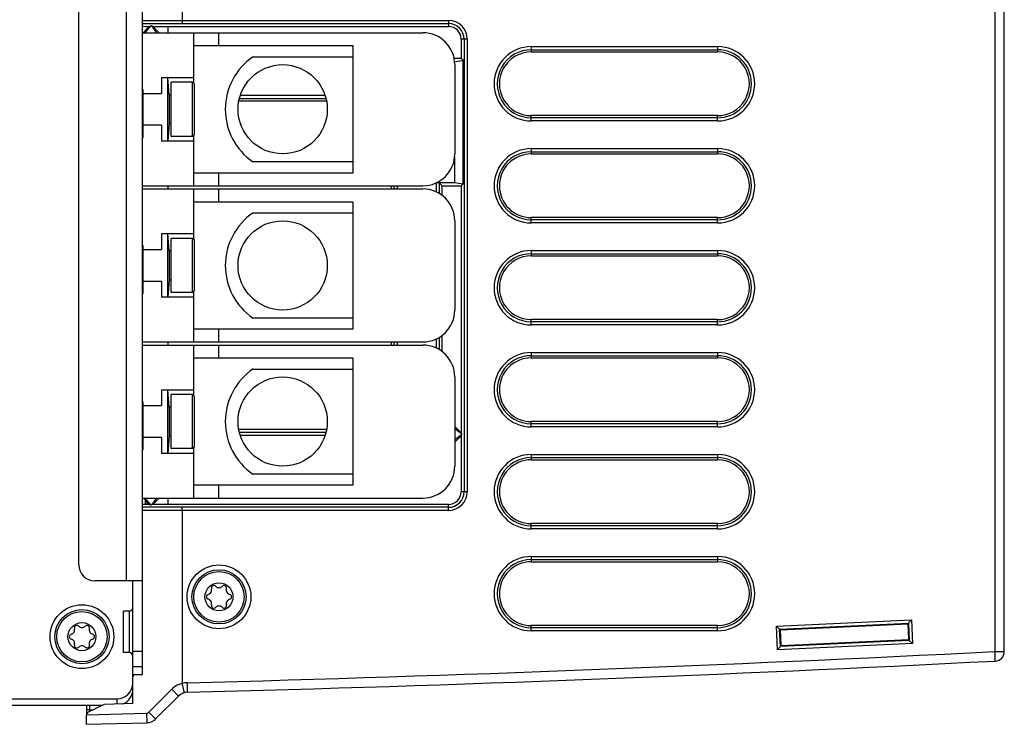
# Model space of a CAD drawing. Header units: inches. Extents: x 0 to 117, y 0 to 83.
# Tile 24 of 83: x 46.01 to 52.09, y 63.01 to 67.36. Entities that reach past the tile are written whole.
import ezdxf

# ---------------------------------------------------------------- set-up
doc = ezdxf.new("R2010")
doc.units = ezdxf.units.IN
doc.header["$LTSCALE"] = 6.431102
doc.header["$MEASUREMENT"] = 0
doc.layers.get('0').update_dxf_attribs({"linetype": 'CONTINUOUS'})
doc.layers.add('02___PRT_ALL_AXES', color=7, linetype='CONTINUOUS')

msp = doc.modelspace()

# ---------------------------------------------------------------- linework, layer by layer
at = {"color": 7, "linetype": 'CONTINUOUS'}
for p, q in [((46.7655, 63.3143), (46.7655, 75.02)), ((46.6671, 63.8916), (46.6671, 74.4428)), ((46.3718, 63.99), (46.3718, 74.3443)), ((52.0313, 71.5299), (52.0313, 63.4556)), ((52.0893, 63.4556), (52.0893, 71.5688)), ((47.0106, 67.494), (47.0106, 67.3541)), ((46.7655, 67.3534), (47.0106, 67.3541)), ((46.7655, 67.334), (47.0105, 67.3347)), ((47.0105, 67.3347), (48.6552, 67.3347)), ((47.0106, 67.3541), (48.6555, 67.3541)), ((46.7655, 67.2774), (48.4978, 67.2774)), ((46.8149, 67.3197), (46.7804, 67.2774)), ((46.7849, 67.3168), (46.8088, 67.3168)), ((46.7849, 67.2928), (46.8088, 67.3168)), ((46.8088, 67.3168), (46.8149, 67.3197)), ((46.8149, 67.3197), (46.8214, 67.3197)), ((46.8285, 67.3168), (46.8214, 67.3197)), ((46.8214, 67.3197), (46.8531, 67.2774)), ((46.8285, 67.3168), (46.8679, 67.2774)), ((47.0805, 67.2774), (47.0805, 66.9664)), ((47.238, 67.1987), (47.238, 67.2774)), ((48.7716, 67.238), (48.7519, 67.238)), ((48.7519, 67.238), (48.7519, 64.4428)), ((48.7716, 67.238), (48.7716, 64.4428)), ((47.0805, 67.1987), (48.0647, 67.1987)), ((48.0647, 67.1987), (48.0647, 66.4113)), ((49.1671, 67.1726), (50.3177, 67.1726)), ((49.1674, 67.1921), (50.318, 67.1921)), ((47.4489, 67.1298), (48.0647, 67.1298)), ((48.6939, 67.0991), (48.7458, 67.1081)), ((48.7458, 66.3444), (48.7458, 67.1081)), ((48.6947, 67.0806), (48.6947, 66.5294)), ((46.8836, 67.0018), (47.0805, 67.0018)), ((46.8836, 67.0018), (46.8836, 66.9034)), ((46.9309, 66.8945), (46.9231, 67.0018)), ((46.9231, 66.6081), (46.9231, 67.0018)), ((47.0746, 66.9723), (46.9427, 66.9723)), ((46.9427, 66.6377), (46.9427, 66.9723)), ((47.0864, 66.9605), (47.0746, 66.9723)), ((47.0746, 66.6377), (47.0746, 66.9723)), ((46.7655, 66.927), (46.7695, 66.927)), ((46.7655, 66.9196), (46.7695, 66.9196)), ((46.7655, 66.9159), (46.7695, 66.9159)), ((46.7695, 66.6317), (46.7695, 66.927)), ((47.0864, 66.6495), (47.0864, 66.9605)), ((46.7655, 66.9049), (46.7695, 66.9049)), ((46.7655, 66.8864), (46.7695, 66.8864)), ((46.7655, 66.868), (46.7695, 66.868)), ((46.7655, 66.8643), (46.7695, 66.8643)), ((46.7655, 66.8569), (46.7695, 66.8569)), ((46.7695, 66.9034), (46.8836, 66.9034)), ((46.9309, 66.8945), (46.9309, 66.7154)), ((46.9427, 66.8932), (46.9309, 66.8932)), ((47.3644, 66.8721), (47.8989, 66.8721)), ((47.37, 66.8915), (47.8933, 66.8915)), ((46.7655, 66.8421), (46.7695, 66.8421)), ((46.7655, 66.8274), (46.7695, 66.8274)), ((46.7655, 66.8089), (46.7695, 66.8089)), ((46.7655, 66.7941), (46.7695, 66.7941)), ((46.7655, 66.7757), (46.7695, 66.7757)), ((46.7655, 66.7609), (46.7695, 66.7609)), ((46.7655, 66.7462), (46.7695, 66.7462)), ((46.7655, 66.7388), (46.7695, 66.7388)), ((46.7655, 66.7351), (46.7695, 66.7351)), ((46.7655, 66.724), (46.7695, 66.724)), ((50.3177, 66.7523), (49.1671, 66.7523)), ((50.318, 66.7328), (49.1674, 66.7328)), ((46.7655, 66.7056), (46.7695, 66.7056)), ((46.7655, 66.6871), (46.7695, 66.6871)), ((46.7655, 66.6687), (46.7695, 66.6687)), ((46.8836, 66.7066), (46.7695, 66.7066)), ((46.8836, 66.7066), (46.8836, 66.6081)), ((46.9309, 66.7154), (46.9231, 66.6081)), ((46.9427, 66.7168), (46.9309, 66.7168)), ((46.7655, 66.6502), (46.7695, 66.6502)), ((46.7655, 66.6391), (46.7695, 66.6391)), ((46.7655, 66.6317), (46.7695, 66.6317)), ((47.0805, 66.6081), (46.8836, 66.6081)), ((47.0746, 66.6377), (46.9427, 66.6377)), ((47.0864, 66.6495), (47.0746, 66.6377)), ((47.0805, 66.6436), (47.0805, 66.3325)), ((49.1671, 66.5427), (50.3177, 66.5427)), ((49.1674, 66.5622), (50.318, 66.5622)), ((48.0647, 66.4802), (47.4482, 66.4802)), ((48.6939, 66.5129), (48.6939, 66.3534)), ((48.0647, 66.4113), (47.0805, 66.4113)), ((47.238, 66.3325), (47.238, 66.4113)), ((46.7655, 66.3325), (48.4978, 66.3325)), ((46.7655, 66.3128), (48.4978, 66.3128)), ((47.0805, 66.3128), (47.0805, 66.0018)), ((47.238, 66.2341), (47.238, 66.3128)), ((48.3188, 66.3325), (48.3188, 66.3128)), ((48.3385, 66.3325), (48.3385, 66.3128)), ((48.5788, 66.35), (48.5788, 66.2954)), ((48.5859, 66.3534), (48.6939, 66.3534)), ((48.5978, 66.3506), (48.5978, 66.2855)), ((48.6939, 66.3534), (48.7458, 66.3444)), ((47.0805, 66.2341), (48.0647, 66.2341)), ((48.0647, 66.2341), (48.0647, 65.4467)), ((47.4489, 66.1652), (48.0647, 66.1652)), ((48.6947, 66.116), (48.6947, 65.5648)), ((50.3177, 66.1224), (49.1671, 66.1224)), ((50.318, 66.1029), (49.1674, 66.1029)), ((46.8836, 66.0373), (47.0805, 66.0373)), ((46.8836, 66.0373), (46.8836, 65.9388)), ((46.9309, 65.93), (46.9231, 66.0373)), ((46.9231, 65.6436), (46.9231, 66.0373)), ((47.0746, 66.0077), (46.9427, 66.0077)), ((46.9427, 65.6731), (46.9427, 66.0077)), ((47.0864, 65.9959), (47.0746, 66.0077)), ((47.0746, 65.6731), (47.0746, 66.0077)), ((47.0864, 65.6849), (47.0864, 65.9959)), ((46.7655, 65.9625), (46.7695, 65.9625)), ((46.7655, 65.9551), (46.7695, 65.9551)), ((46.7655, 65.9514), (46.7695, 65.9514)), ((46.7655, 65.9403), (46.7695, 65.9403)), ((46.7695, 65.6672), (46.7695, 65.9625)), ((46.7695, 65.9388), (46.8836, 65.9388)), ((49.1674, 65.9323), (50.318, 65.9323)), ((46.7655, 65.9219), (46.7695, 65.9219)), ((46.7655, 65.9152), (46.7695, 65.9152)), ((46.9309, 65.93), (46.9309, 65.7508)), ((46.9427, 65.9286), (46.9309, 65.9286)), ((49.1671, 65.9128), (50.3177, 65.9128)), ((46.7655, 65.8562), (46.7695, 65.8562)), ((46.7655, 65.8266), (46.7695, 65.8266)), ((46.7655, 65.7676), (46.7695, 65.7676)), ((46.7655, 65.7631), (46.7695, 65.7631)), ((46.9309, 65.7508), (46.9231, 65.6436)), ((46.9427, 65.7522), (46.9309, 65.7522)), ((46.7655, 65.741), (46.7695, 65.741)), ((46.8836, 65.742), (46.7695, 65.742)), ((46.8836, 65.742), (46.8836, 65.6436)), ((46.7655, 65.6672), (46.7695, 65.6672)), ((47.0805, 65.6436), (46.8836, 65.6436)), ((47.0746, 65.6731), (46.9427, 65.6731)), ((47.0864, 65.6849), (47.0746, 65.6731)), ((47.0805, 65.679), (47.0805, 65.368)), ((48.0647, 65.5156), (47.4482, 65.5156)), ((48.0647, 65.4467), (47.0805, 65.4467)), ((47.238, 65.368), (47.238, 65.4467)), ((50.3177, 65.4925), (49.1671, 65.4925)), ((50.318, 65.4729), (49.1674, 65.4729)), ((48.5788, 65.3854), (48.5788, 65.3308)), ((48.5978, 65.3953), (48.5978, 65.3209)), ((46.7655, 65.368), (48.4978, 65.368)), ((46.7655, 65.3483), (48.4978, 65.3483)), ((47.0805, 65.3483), (47.0805, 65.0373)), ((47.238, 65.2695), (47.238, 65.3483)), ((48.3188, 65.368), (48.3188, 65.3483)), ((48.3385, 65.368), (48.3385, 65.3483)), ((47.0805, 65.2695), (48.0647, 65.2695)), ((48.0647, 65.2695), (48.0647, 64.4821)), ((49.1671, 65.2828), (50.3177, 65.2828)), ((49.1674, 65.3024), (50.318, 65.3024)), ((47.4489, 65.2006), (48.0647, 65.2006)), ((48.6947, 65.1514), (48.6947, 64.6003)), ((46.8836, 65.0727), (47.0805, 65.0727)), ((46.8836, 65.0727), (46.8836, 64.9743)), ((46.9309, 64.9654), (46.9231, 65.0727)), ((46.9231, 64.679), (46.9231, 65.0727)), ((47.0746, 65.0432), (46.9427, 65.0432)), ((46.9427, 64.7085), (46.9427, 65.0432)), ((47.0864, 65.0314), (47.0746, 65.0432)), ((47.0746, 64.7085), (47.0746, 65.0432)), ((47.0864, 64.7203), (47.0864, 65.0314)), ((46.7655, 64.9979), (46.7695, 64.9979)), ((46.7655, 64.9905), (46.7695, 64.9905)), ((46.7655, 64.9868), (46.7695, 64.9868)), ((46.7655, 64.9757), (46.7695, 64.9757)), ((46.7695, 64.7026), (46.7695, 64.9979)), ((46.7695, 64.9743), (46.8836, 64.9743)), ((46.9309, 64.9654), (46.9309, 64.7863)), ((46.9427, 64.964), (46.9309, 64.964)), ((46.7655, 64.9585), (46.7695, 64.9585)), ((46.7655, 64.929), (46.7695, 64.929)), ((46.7655, 64.8995), (46.7695, 64.8995)), ((46.7655, 64.8699), (46.7695, 64.8699)), ((46.7655, 64.8404), (46.7695, 64.8404)), ((50.3177, 64.8625), (49.1671, 64.8625)), ((50.318, 64.843), (49.1674, 64.843)), ((46.7655, 64.8109), (46.7695, 64.8109)), ((46.7655, 64.7814), (46.7695, 64.7814)), ((46.7655, 64.7801), (46.7695, 64.7801)), ((46.8836, 64.7774), (46.7695, 64.7774)), ((46.8836, 64.7774), (46.8836, 64.679)), ((46.9309, 64.7863), (46.9231, 64.679)), ((46.9427, 64.7877), (46.9309, 64.7877)), ((47.8989, 64.8087), (47.3644, 64.8087)), ((47.8933, 64.7893), (47.37, 64.7893)), ((48.737, 64.7998), (48.6947, 64.8314)), ((48.737, 64.7944), (48.6947, 64.7628)), ((48.737, 64.7998), (48.737, 64.7944)), ((46.7655, 64.758), (46.7695, 64.758)), ((46.7655, 64.7395), (46.7695, 64.7395)), ((46.7655, 64.7211), (46.7695, 64.7211)), ((47.0864, 64.7203), (47.0746, 64.7085)), ((46.7655, 64.71), (46.7695, 64.71)), ((46.7655, 64.7026), (46.7695, 64.7026)), ((47.0805, 64.679), (46.8836, 64.679)), ((47.0746, 64.7085), (46.9427, 64.7085)), ((47.0805, 64.7144), (47.0805, 64.4034)), ((49.1674, 64.6724), (50.318, 64.6724)), ((49.1671, 64.6529), (50.3177, 64.6529)), ((48.0647, 64.551), (47.4482, 64.551)), ((48.0647, 64.4821), (47.0805, 64.4821)), ((47.238, 64.4034), (47.238, 64.4821)), ((48.7716, 64.4428), (48.7519, 64.4428)), ((46.7655, 64.4034), (48.4978, 64.4034)), ((46.7804, 64.4034), (46.8149, 64.3611)), ((46.8088, 64.364), (46.7849, 64.388)), ((46.8088, 64.364), (46.7849, 64.364)), ((46.7852, 64.364), (46.7852, 64.3876)), ((46.7951, 64.364), (46.7951, 64.3778)), ((46.8088, 64.364), (46.8149, 64.3611)), ((46.8149, 64.3611), (46.8214, 64.3611)), ((46.8531, 64.4034), (46.8214, 64.3611)), ((46.8285, 64.364), (46.8214, 64.3611)), ((46.8679, 64.4034), (46.8285, 64.364)), ((47.0105, 64.3461), (46.7655, 64.3468)), ((47.0106, 64.3267), (46.7655, 64.3274)), ((48.6553, 64.3461), (47.0105, 64.3461)), ((47.0106, 64.3267), (47.0107, 64.3461)), ((48.6555, 64.3267), (47.0106, 64.3267)), ((47.0106, 64.3267), (47.0106, 63.2584)), ((50.3177, 64.2326), (49.1671, 64.2326)), ((50.318, 64.2131), (49.1674, 64.2131)), ((49.1671, 64.023), (50.3177, 64.023)), ((49.1674, 64.0425), (50.318, 64.0425)), ((46.7655, 63.8916), (46.4703, 63.8916)), ((46.7065, 63.1337), (46.7065, 63.8916)), ((46.6829, 63.7046), (46.6474, 63.7046)), ((46.6474, 63.4487), (46.6474, 63.7046)), ((46.6829, 63.7046), (46.6829, 63.4487)), ((50.6811, 63.6122), (51.5156, 63.651)), ((50.7013, 63.5935), (51.4965, 63.6304)), ((51.4965, 63.6304), (51.5015, 63.5235)), ((51.5156, 63.651), (51.5224, 63.5047)), ((50.3177, 63.6027), (49.1671, 63.6027)), ((50.318, 63.5832), (49.1674, 63.5832)), ((50.6879, 63.4659), (50.6811, 63.6122)), ((50.7013, 63.5935), (50.6811, 63.6122)), ((50.7063, 63.4865), (50.7013, 63.5935)), ((51.5224, 63.5047), (50.6879, 63.4659)), ((51.5015, 63.5235), (50.7063, 63.4865)), ((51.5015, 63.5235), (51.5224, 63.5047)), ((46.6829, 63.4487), (46.6474, 63.4487)), ((46.7065, 63.4585), (46.7655, 63.4585)), ((52.0313, 63.4556), (52.0893, 63.4556)), ((46.7655, 63.3601), (46.7065, 63.3601)), ((46.7065, 63.3128), (46.7655, 63.3143)), ((46.7065, 63.2223), (46.6982, 63.2223)), ((46.8048, 63.0803), (46.9466, 63.2222)), ((46.9466, 63.2222), (46.9884, 63.1804)), ((39.2655, 63.1632), (46.6081, 63.1632)), ((46.6081, 63.1632), (46.6081, 63.1311)), ((46.8466, 63.0386), (46.9884, 63.1804)), ((39.2262, 63.1239), (46.5185, 63.1239)), ((46.4201, 63.1239), (46.4201, 63.067)), ((46.4392, 63.0948), (46.4201, 63.0948)), ((46.4202, 63.0648), (46.7914, 63.0746)), ((46.5289, 63.1291), (46.4309, 63.0801)), ((46.4392, 63.1239), (46.4392, 63.0948)), ((46.4392, 63.0948), (46.4616, 63.0954)), ((46.7065, 63.1337), (46.5289, 63.1291)), ((46.7914, 63.0746), (46.7929, 63.0155)), ((46.8048, 63.0803), (46.8466, 63.0386)), ((46.4201, 63.0058), (46.4201, 63.0625)), ((46.4201, 63.0058), (46.7929, 63.0155))]:
    msp.add_line(p, q, dxfattribs=at)
for centre, radius in [((47.6317, 66.805), 0.2756), ((47.6317, 65.8404), 0.2756), ((47.6317, 64.8758), 0.2756), ((47.238, 63.7932), 0.1969), ((47.238, 63.7932), 0.1673), ((47.238, 63.7932), 0.1555), ((47.238, 63.7932), 0.0866), ((46.3915, 63.5471), 0.1969), ((46.3915, 63.5471), 0.1673), ((46.3915, 63.5471), 0.1555), ((46.3915, 63.5471), 0.0866)]:
    msp.add_circle(centre, radius, dxfattribs=at)
for centre, radius, start, end in [((48.6552, 67.238), 0.0967, 0.0012, 89.96376), ((48.6555, 67.238), 0.1161, 0.001, 89.99875), ((48.4978, 67.0806), 0.1969, 0, 90), ((49.1674, 66.9625), 0.2297, 90.00006, 269.99994), ((49.167, 66.9625), 0.2101, 89.98729, 270.01266), ((50.3176, 66.9625), 0.2101, 270.01177, 89.98817), ((50.318, 66.9625), 0.2297, 270.00006, 89.99994), ((47.671, 66.8047), 0.3937, 124.35116, 235.52824), ((49.1674, 66.3325), 0.2297, 90.00006, 269.99994), ((49.167, 66.3325), 0.2101, 89.98729, 270.01266), ((50.3176, 66.3325), 0.2101, 270.01177, 89.98817), ((50.318, 66.3325), 0.2297, 270.00006, 89.99994), ((48.4978, 66.5294), 0.1969, 270, 360), ((48.4978, 66.116), 0.1969, 0, 90), ((47.671, 65.8402), 0.3937, 124.35116, 235.52824), ((49.1674, 65.7026), 0.2297, 90.00006, 269.99994), ((50.318, 65.7026), 0.2297, 270.00006, 89.99994), ((49.167, 65.7026), 0.2101, 89.98729, 270.01266), ((50.3176, 65.7026), 0.2101, 270.01177, 89.98817), ((48.4978, 65.5648), 0.1969, 270, 360), ((48.4978, 65.1514), 0.1969, 0, 90), ((49.1674, 65.0727), 0.2297, 90.00006, 269.99994), ((49.167, 65.0727), 0.2101, 89.98729, 270.01266), ((50.3176, 65.0727), 0.2101, 270.01177, 89.98817), ((50.318, 65.0727), 0.2297, 270.00006, 89.99994), ((47.671, 64.8756), 0.3937, 124.35116, 235.52824), ((49.1674, 64.4428), 0.2297, 90.00006, 269.99994), ((50.318, 64.4428), 0.2297, 270.00006, 89.99994), ((48.4978, 64.6003), 0.1969, 270, 360), ((49.167, 64.4428), 0.2101, 89.98729, 270.01266), ((50.3176, 64.4428), 0.2101, 270.01177, 89.98817), ((48.6552, 64.4428), 0.0967, 270.05302, 359.9994), ((48.6555, 64.4428), 0.1161, 270.00118, 359.99894), ((46.4703, 63.99), 0.0984, 180, 270), ((49.1674, 63.8128), 0.2297, 90.00006, 269.99994), ((49.167, 63.8128), 0.2101, 89.98729, 270.01266), ((50.3176, 63.8128), 0.2101, 270.01177, 89.98817), ((50.318, 63.8128), 0.2297, 270.00006, 89.99994), ((47.1758, 63.7932), 0.0156, 103.63362, 256.36638), ((47.1656, 63.8349), 0.0274, 283.63362, 16.36638), ((47.2069, 63.847), 0.0156, 43.63362, 196.36638), ((47.238, 63.8767), 0.0274, 223.63362, 316.36638), ((47.2691, 63.847), 0.0156, 343.63362, 136.36638), ((47.3103, 63.8349), 0.0274, 163.63362, 256.36638), ((47.3002, 63.7932), 0.0156, 283.63362, 76.36638), ((47.1656, 63.7514), 0.0274, 343.63362, 76.36638), ((47.2069, 63.7393), 0.0156, 163.63362, 316.36638), ((47.2691, 63.7393), 0.0156, 223.63362, 16.36638), ((47.3103, 63.7514), 0.0274, 103.63362, 196.36638), ((46.6829, 63.7282), 0.0236, 270, 360), ((47.238, 63.7096), 0.0274, 43.63362, 136.36638), ((46.3293, 63.5471), 0.0156, 103.63362, 256.36638), ((46.3192, 63.5889), 0.0274, 283.63362, 16.36638), ((46.3604, 63.601), 0.0156, 43.63362, 196.36638), ((46.3915, 63.6306), 0.0274, 223.63362, 316.36638), ((46.4226, 63.601), 0.0156, 343.63362, 136.36638), ((46.4639, 63.5889), 0.0274, 163.63362, 256.36638), ((46.4537, 63.5471), 0.0156, 283.63362, 76.36638), ((46.3192, 63.5053), 0.0274, 343.63362, 76.36638), ((46.4639, 63.5053), 0.0274, 103.63362, 196.36638), ((46.3604, 63.4932), 0.0156, 163.63362, 316.36638), ((46.3915, 63.4636), 0.0274, 43.63362, 136.36638), ((46.4226, 63.4932), 0.0156, 223.63362, 16.36638), ((46.6829, 63.4251), 0.0236, 0, 90), ((41.7149, 265.4715), 202.2792, 271.50892, 272.923393), ((52.0303, 63.4556), 0.0591, 272.92342, 360), ((41.7142, 265.4638), 202.3305, 271.508893, 272.92342), ((46.6081, 63.2617), 0.0984, 270, 360), ((46.7163, 63.3032), 0.00984, 91.5, 180), ((47.0441, 63.1247), 0.1378, 104.05671, 135), ((47.0452, 63.1243), 0.1382, 91.52947, 104.47813), ((46.6081, 63.2223), 0.0984, 293.66536, 360), ((47.0441, 63.1247), 0.0787, 91.50864, 135), ((46.4397, 63.0625), 0.0197, 116.56505, 180), ((47.1155, 63.077), 0.6765, 178.49165, 179.39757), ((46.7909, 63.0942), 0.0197, 271.5, 315), ((46.7909, 63.0942), 0.0787, 271.5, 315)]:
    msp.add_arc(centre, radius, start, end, dxfattribs=at)
for centre, major_axis, ratio, start_param, end_param in [((46.7852, 67.3203), (0.0197, 0.0001), 0.176325, 3.141033, 4.694376), ((46.7852, 67.2895), (0.0196, 0.0199), 0.092431, 1.494767, 2.300554), ((48.5785, 66.3499), (0.0197, 0.0001), 0.176325, 0.173973, 1.204499), ((46.7852, 64.3606), (0.0197, -0.0001), 0.176325, 1.58881, 3.142153), ((46.7852, 64.3913), (-0.0196, 0.0199), 0.092431, 0.841039, 1.646826), ((51.5162, 63.6313), (0.0197, 0.0009), 0.043662, 3.079674, 3.097926), ((50.7004, 63.6131), (-0.0009, 0.0197), 0.043701, -3.201848, -3.185231), ((51.5211, 63.5244), (0.0197, 0.0009), 0.043659, -3.097926, -3.081296), ((50.7072, 63.4668), (-0.0009, 0.0197), 0.043701, 0.043641, 0.06188)]:
    msp.add_ellipse(centre, major_axis=major_axis, ratio=ratio, start_param=start_param, end_param=end_param, dxfattribs=at)
for points, knots in [([(47.0106, 67.3541), (47.0106, 67.3499), (47.0105, 67.3435), (47.0105, 67.337), (47.0103, 67.3347)], [0, 0, 0, 0, 0.652598, 1, 1, 1, 1]), ([(48.6555, 67.3541), (48.6555, 67.3499), (48.6554, 67.3435), (48.6555, 67.337), (48.6552, 67.3347)], [0, 0, 0, 0, 0.652597, 1, 1, 1, 1]), ([(49.1674, 67.1921), (49.1674, 67.1878), (49.1672, 67.1813), (49.1674, 67.1748), (49.1671, 67.1726)], [0, 0, 0, 0, 0.664913, 1, 1, 1, 1]), ([(50.318, 67.1921), (50.318, 67.1878), (50.3178, 67.1813), (50.3179, 67.1748), (50.3177, 67.1726)], [0, 0, 0, 0, 0.664913, 1, 1, 1, 1]), ([(49.1674, 66.7328), (49.1674, 66.7371), (49.1672, 66.7436), (49.1674, 66.7501), (49.1671, 66.7523)], [0, 0, 0, 0, 0.664913, 1, 1, 1, 1]), ([(50.318, 66.7328), (50.318, 66.7371), (50.3178, 66.7436), (50.3179, 66.7501), (50.3177, 66.7523)], [0, 0, 0, 0, 0.664913, 1, 1, 1, 1]), ([(49.1674, 66.5622), (49.1674, 66.5579), (49.1672, 66.5514), (49.1674, 66.5448), (49.1671, 66.5427)], [0, 0, 0, 0, 0.664913, 1, 1, 1, 1]), ([(50.318, 66.5622), (50.318, 66.5579), (50.3178, 66.5514), (50.3179, 66.5448), (50.3177, 66.5427)], [0, 0, 0, 0, 0.664913, 1, 1, 1, 1]), ([(49.1674, 66.1029), (49.1674, 66.1072), (49.1672, 66.1137), (49.1674, 66.1202), (49.1671, 66.1224)], [0, 0, 0, 0, 0.664913, 1, 1, 1, 1]), ([(50.318, 66.1029), (50.318, 66.1072), (50.3178, 66.1137), (50.3179, 66.1202), (50.3177, 66.1224)], [0, 0, 0, 0, 0.664913, 1, 1, 1, 1]), ([(49.1674, 65.9323), (49.1674, 65.928), (49.1672, 65.9215), (49.1674, 65.9149), (49.1671, 65.9128)], [0, 0, 0, 0, 0.664913, 1, 1, 1, 1]), ([(50.318, 65.9323), (50.318, 65.928), (50.3178, 65.9215), (50.3179, 65.9149), (50.3177, 65.9128)], [0, 0, 0, 0, 0.664913, 1, 1, 1, 1]), ([(49.1674, 65.4729), (49.1674, 65.4773), (49.1672, 65.4838), (49.1674, 65.4903), (49.1671, 65.4925)], [0, 0, 0, 0, 0.664913, 1, 1, 1, 1]), ([(50.318, 65.4729), (50.318, 65.4773), (50.3178, 65.4838), (50.3179, 65.4903), (50.3177, 65.4925)], [0, 0, 0, 0, 0.664913, 1, 1, 1, 1]), ([(49.1674, 65.3024), (49.1674, 65.298), (49.1672, 65.2915), (49.1674, 65.285), (49.1671, 65.2828)], [0, 0, 0, 0, 0.664913, 1, 1, 1, 1]), ([(50.318, 65.3024), (50.318, 65.298), (50.3178, 65.2915), (50.3179, 65.285), (50.3177, 65.2828)], [0, 0, 0, 0, 0.664913, 1, 1, 1, 1]), ([(49.1674, 64.843), (49.1674, 64.8474), (49.1672, 64.8538), (49.1674, 64.8604), (49.1671, 64.8625)], [0, 0, 0, 0, 0.664913, 1, 1, 1, 1]), ([(50.318, 64.843), (50.318, 64.8474), (50.3178, 64.8538), (50.3179, 64.8604), (50.3177, 64.8625)], [0, 0, 0, 0, 0.664913, 1, 1, 1, 1]), ([(49.1674, 64.6724), (49.1674, 64.6681), (49.1672, 64.6616), (49.1674, 64.6551), (49.1671, 64.6529)], [0, 0, 0, 0, 0.664913, 1, 1, 1, 1]), ([(50.318, 64.6724), (50.318, 64.6681), (50.3178, 64.6616), (50.3179, 64.6551), (50.3177, 64.6529)], [0, 0, 0, 0, 0.664913, 1, 1, 1, 1]), ([(48.6555, 64.3267), (48.6555, 64.3309), (48.6554, 64.3374), (48.6555, 64.3438), (48.6552, 64.3461)], [0, 0, 0, 0, 0.652598, 1, 1, 1, 1]), ([(49.1674, 64.2131), (49.1674, 64.2174), (49.1672, 64.2239), (49.1674, 64.2305), (49.1671, 64.2326)], [0, 0, 0, 0, 0.664913, 1, 1, 1, 1]), ([(50.318, 64.2131), (50.318, 64.2174), (50.3178, 64.2239), (50.3179, 64.2305), (50.3177, 64.2326)], [0, 0, 0, 0, 0.664913, 1, 1, 1, 1]), ([(49.1674, 64.0425), (49.1674, 64.0382), (49.1672, 64.0317), (49.1674, 64.0252), (49.1671, 64.023)], [0, 0, 0, 0, 0.664913, 1, 1, 1, 1]), ([(50.318, 64.0425), (50.318, 64.0382), (50.3178, 64.0317), (50.3179, 64.0252), (50.3177, 64.023)], [0, 0, 0, 0, 0.664913, 1, 1, 1, 1]), ([(51.4965, 63.6304), (51.4974, 63.6311), (51.4996, 63.6338), (51.504, 63.6383), (51.5096, 63.6444), (51.5135, 63.6487), (51.5156, 63.651)], [0, 0, 0, 0, 0.120903, 0.370429, 0.675344, 1, 1, 1, 1]), ([(49.1674, 63.5832), (49.1674, 63.5875), (49.1672, 63.594), (49.1674, 63.6005), (49.1671, 63.6027)], [0, 0, 0, 0, 0.664913, 1, 1, 1, 1]), ([(50.318, 63.5832), (50.318, 63.5875), (50.3178, 63.594), (50.3179, 63.6005), (50.3177, 63.6027)], [0, 0, 0, 0, 0.664913, 1, 1, 1, 1]), ([(50.7063, 63.4865), (50.7057, 63.4855), (50.7032, 63.4831), (50.6993, 63.4784), (50.6938, 63.4724), (50.6899, 63.4681), (50.6879, 63.4659)], [0, 0, 0, 0, 0.120328, 0.368741, 0.67368, 1, 1, 1, 1]), ([(52.0333, 63.3966), (52.0334, 63.3966), (52.0334, 63.3972), (52.0335, 63.3978), (52.0335, 63.3994), (52.0335, 63.4022), (52.0334, 63.4072), (52.0331, 63.4144), (52.0328, 63.4232), (52.0322, 63.4371), (52.0317, 63.4481), (52.0313, 63.4556)], [0, 0, 0, 0, 0.005106, 0.019592, 0.043475, 0.076549, 0.168935, 0.293232, 0.444682, 0.617476, 1, 1, 1, 1]), ([(47.0247, 63.201), (47.0247, 63.2011), (47.0245, 63.2016), (47.0245, 63.2023), (47.0241, 63.2037), (47.0237, 63.2056), (47.0231, 63.208), (47.0221, 63.2122), (47.0206, 63.2184), (47.0185, 63.227), (47.016, 63.2368), (47.0134, 63.2474), (47.0115, 63.2547), (47.0106, 63.2584)], [0, 0, 0, 0, 0.004908, 0.019327, 0.043177, 0.07624, 0.118194, 0.16864, 0.292986, 0.444502, 0.617368, 0.804926, 1, 1, 1, 1]), ([(47.0415, 63.2625), (47.0417, 63.2549), (47.0419, 63.244), (47.0422, 63.2301), (47.0423, 63.2213), (47.0423, 63.214), (47.0423, 63.2091), (47.0422, 63.2062), (47.0422, 63.2047), (47.0421, 63.204), (47.0421, 63.2034), (47.042, 63.2034)], [0, 0, 0, 0, 0.382491, 0.555285, 0.70674, 0.831047, 0.923442, 0.956519, 0.980405, 0.994892, 1, 1, 1, 1])]:
    msp.add_open_spline(points, degree=3, knots=knots, dxfattribs=at)
at = {"layer": '02___PRT_ALL_AXES', "color": 7, "linetype": 'CONTINUOUS'}
for p, q in [((48.6552, 67.3347), (48.6553, 67.3168)), ((46.8285, 67.3168), (48.6553, 67.3168)), ((46.923, 67.3168), (46.923, 67.2774)), ((48.7519, 67.238), (48.734, 67.238)), ((48.734, 67.238), (48.734, 67.1199)), ((49.1671, 67.1726), (49.1671, 67.1593)), ((49.1671, 67.1593), (50.3177, 67.1593)), ((50.3177, 67.1726), (50.3177, 67.1593)), ((48.6907, 67.1199), (48.734, 67.1199)), ((48.734, 67.1199), (48.7458, 67.1081)), ((47.9028, 66.8542), (47.3605, 66.8542)), ((50.3177, 66.7656), (49.1671, 66.7656)), ((49.1671, 66.7523), (49.1671, 66.7656)), ((50.3177, 66.7523), (50.3177, 66.7656)), ((49.1671, 66.5427), (49.1671, 66.5294)), ((50.3177, 66.5427), (50.3177, 66.5294)), ((49.1671, 66.5294), (50.3177, 66.5294)), ((46.923, 66.3325), (46.923, 66.3128)), ((48.301, 66.3325), (48.301, 66.3128)), ((48.6159, 66.3325), (48.5978, 66.3506)), ((48.6159, 66.3325), (48.734, 66.3325)), ((48.6159, 66.2735), (48.6159, 66.3325)), ((48.734, 66.3325), (48.7458, 66.3444)), ((48.734, 66.3325), (48.734, 64.8069)), ((50.3177, 66.1357), (49.1671, 66.1357)), ((49.1671, 66.1224), (49.1671, 66.1357)), ((50.3177, 66.1224), (50.3177, 66.1357)), ((49.1671, 65.9128), (49.1671, 65.8995)), ((49.1671, 65.8995), (50.3177, 65.8995)), ((50.3177, 65.9128), (50.3177, 65.8995)), ((50.3177, 65.5058), (49.1671, 65.5058)), ((49.1671, 65.4925), (49.1671, 65.5058)), ((50.3177, 65.4925), (50.3177, 65.5058)), ((48.6159, 65.3089), (48.6159, 65.4074)), ((46.923, 65.368), (46.923, 65.3483)), ((48.301, 65.368), (48.301, 65.3483)), ((49.1671, 65.2828), (49.1671, 65.2695)), ((49.1671, 65.2695), (50.3177, 65.2695)), ((50.3177, 65.2828), (50.3177, 65.2695)), ((48.6947, 64.8463), (48.734, 64.8069)), ((50.3177, 64.8758), (49.1671, 64.8758)), ((49.1671, 64.8625), (49.1671, 64.8758)), ((50.3177, 64.8625), (50.3177, 64.8758)), ((47.9028, 64.8266), (47.3605, 64.8266)), ((48.734, 64.7873), (48.6947, 64.7479)), ((48.734, 64.8069), (48.737, 64.7998)), ((48.734, 64.7873), (48.737, 64.7944)), ((48.734, 64.7873), (48.734, 64.4428)), ((49.1671, 64.6529), (49.1671, 64.6396)), ((49.1671, 64.6396), (50.3177, 64.6396)), ((50.3177, 64.6529), (50.3177, 64.6396)), ((48.7519, 64.4428), (48.734, 64.4428)), ((48.6553, 64.364), (46.8285, 64.364)), ((46.923, 64.4034), (46.923, 64.364)), ((48.6553, 64.3461), (48.6553, 64.364)), ((50.3177, 64.2459), (49.1671, 64.2459)), ((49.1671, 64.2326), (49.1671, 64.2459)), ((50.3177, 64.2326), (50.3177, 64.2459)), ((49.1671, 64.023), (49.1671, 64.0097)), ((49.1671, 64.0097), (50.3177, 64.0097)), ((50.3177, 64.023), (50.3177, 64.0097)), ((50.7058, 63.5893), (51.4924, 63.6259)), ((51.4965, 63.6304), (51.4924, 63.6259)), ((51.4924, 63.6259), (51.497, 63.5276)), ((50.3177, 63.616), (49.1671, 63.616)), ((49.1671, 63.6027), (49.1671, 63.616)), ((50.3177, 63.6027), (50.3177, 63.616)), ((50.7013, 63.5935), (50.7058, 63.5893)), ((50.7104, 63.491), (50.7058, 63.5893)), ((51.497, 63.5276), (50.7104, 63.491)), ((51.5015, 63.5235), (51.497, 63.5276)), ((50.7063, 63.4865), (50.7104, 63.491))]:
    msp.add_line(p, q, dxfattribs=at)
for centre, major_axis, start_param, end_param in [((48.6553, 67.238), (0, 0.0787), -1.570666, 0.00013), ((49.1671, 66.9625), (0.1968, 0.0023), 1.559045, 4.700638), ((50.3177, 66.9625), (0.1969, -0.0003), -1.569439, 1.572154), ((49.1671, 66.3325), (0.1968, 0.0011), 1.565416, 4.707008), ((50.3177, 66.3325), (0.1969, -0.0002), -1.569734, 1.571859), ((49.1671, 65.7026), (0.1968, 0.0023), 1.559045, 4.700638), ((50.3177, 65.7026), (0.1969, -0.0003), -1.569439, 1.572154), ((49.1671, 65.0727), (0.1968, 0.0011), 1.565416, 4.707008), ((50.3177, 65.0727), (0.1969, -0.0002), -1.569734, 1.571859), ((49.1671, 64.4428), (0.1968, 0.0011), 1.565416, 4.707008), ((50.3177, 64.4428), (0.1969, -0.0002), -1.569734, 1.571859), ((48.6553, 64.4428), (0.0787, 0.0003), -1.574995, -0.004198), ((49.1671, 63.8128), (0.1968, 0.0011), 1.565416, 4.707008), ((50.3177, 63.8128), (0.1969, -0.0002), -1.569734, 1.571859)]:
    msp.add_ellipse(centre, major_axis=major_axis, ratio=1, start_param=start_param, end_param=end_param, dxfattribs=at)

doc.saveas('drawing.dxf')
